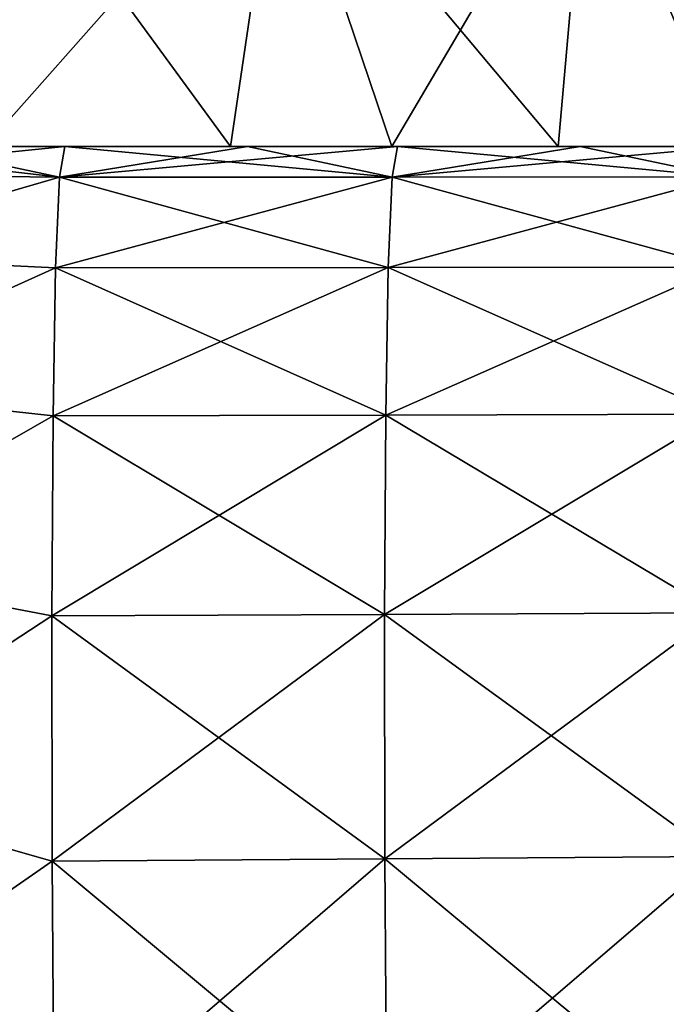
# Model space of a CAD drawing. Header units: millimetres. Extents: x -71 to 126, y -35 to 75.
# Tile 79 of 178: x -11 to -5, y 8 to 17. Entities that reach past the tile are written whole.
import ezdxf

# ---------------------------------------------------------------- set-up
doc = ezdxf.new("R2010")
doc.units = ezdxf.units.MM
doc.header["$LTSCALE"] = 52.536866
for name, color, linetype in [('12', 7, 'CONTINUOUS'), ('33', 7, 'CONTINUOUS'), ('417', 7, 'CONTINUOUS'), ('56', 7, 'CONTINUOUS'), ('58', 7, 'CONTINUOUS')]:
    doc.layers.add(name, color=color, linetype=linetype)

msp = doc.modelspace()

# ---------------------------------------------------------------- linework, layer by layer
at = {"layer": '12', "linetype": 'Continuous'}
for points in [[(-13.0028, 15.8766, -75.5749), (-13, 16.1274, -72.7287), (-10.581, 15.8511, -75.7534), (-13.0028, 15.8766, -75.5749)], [(-10.581, 15.8511, -75.7534), (-13, 16.1274, -72.7287), (-11.8866, 16.1274, -72.7481), (-10.581, 15.8511, -75.7534)], [(-10.5337, 16.1274, -72.7718), (-10.581, 15.8511, -75.7534), (-11.8866, 16.1274, -72.7481), (-10.5337, 16.1274, -72.7718)], [(-10.581, 15.8511, -75.7534), (-10.5337, 16.1274, -72.7718), (-7.5783, 15.852, -75.7962), (-10.581, 15.8511, -75.7534)], [(-7.5783, 15.852, -75.7962), (-10.5337, 16.1274, -72.7718), (-8.8836, 16.1274, -72.8006), (-7.5783, 15.852, -75.7962)], [(-7.5312, 16.1274, -72.8242), (-7.5783, 15.852, -75.7962), (-8.8836, 16.1274, -72.8006), (-7.5312, 16.1274, -72.8242)], [(-7.5783, 15.852, -75.7962), (-7.5312, 16.1274, -72.8242), (-4.5756, 15.8528, -75.839), (-7.5783, 15.852, -75.7962)], [(-4.5756, 15.8528, -75.839), (-7.5312, 16.1274, -72.8242), (-5.8806, 16.1274, -72.853), (-4.5756, 15.8528, -75.839)], [(-4.5287, 16.1274, -72.8766), (-4.5756, 15.8528, -75.839), (-5.8806, 16.1274, -72.853), (-4.5287, 16.1274, -72.8766)], [(-13.0049, 15.1478, -78.2898), (-13.0028, 15.8766, -75.5749), (-10.581, 15.8511, -75.7534), (-13.0049, 15.1478, -78.2898)], [(-10.6169, 15.0315, -78.6337), (-13.0049, 15.1478, -78.2898), (-10.581, 15.8511, -75.7534), (-10.6169, 15.0315, -78.6337)], [(-10.6169, 15.0315, -78.6337), (-10.581, 15.8511, -75.7534), (-7.6141, 15.035, -78.6672), (-10.6169, 15.0315, -78.6337)], [(-7.6141, 15.035, -78.6672), (-10.581, 15.8511, -75.7534), (-7.5783, 15.852, -75.7962), (-7.6141, 15.035, -78.6672)], [(-7.6141, 15.035, -78.6672), (-7.5783, 15.852, -75.7962), (-4.6113, 15.0385, -78.7007), (-7.6141, 15.035, -78.6672)], [(-4.6113, 15.0385, -78.7007), (-7.5783, 15.852, -75.7962), (-4.5756, 15.8528, -75.839), (-4.6113, 15.0385, -78.7007)], [(-13.0064, 13.9553, -80.8513), (-13.0049, 15.1478, -78.2898), (-10.6169, 15.0315, -78.6337), (-13.0064, 13.9553, -80.8513)], [(-10.6404, 13.6965, -81.3144), (-13.0064, 13.9553, -80.8513), (-10.6169, 15.0315, -78.6337), (-10.6404, 13.6965, -81.3144)], [(-10.6404, 13.6965, -81.3144), (-10.6169, 15.0315, -78.6337), (-7.6375, 13.7044, -81.3393), (-10.6404, 13.6965, -81.3144)], [(-7.6375, 13.7044, -81.3393), (-10.6169, 15.0315, -78.6337), (-7.6141, 15.035, -78.6672), (-7.6375, 13.7044, -81.3393)], [(-7.6375, 13.7044, -81.3393), (-7.6141, 15.035, -78.6672), (-4.6346, 13.7122, -81.3641), (-7.6375, 13.7044, -81.3393)], [(-4.6346, 13.7122, -81.3641), (-7.6141, 15.035, -78.6672), (-4.6113, 15.0385, -78.7007), (-4.6346, 13.7122, -81.3641)], [(-13.0071, 12.3394, -83.1659), (-13.0064, 13.9553, -80.8513), (-10.6404, 13.6965, -81.3144), (-13.0071, 12.3394, -83.1659)], [(-10.6506, 11.8917, -83.7043), (-13.0071, 12.3394, -83.1659), (-10.6404, 13.6965, -81.3144), (-10.6506, 11.8917, -83.7043)], [(-10.6506, 11.8917, -83.7043), (-10.6404, 13.6965, -81.3144), (-7.6477, 11.9054, -83.7214), (-10.6506, 11.8917, -83.7043)], [(-7.6477, 11.9054, -83.7214), (-10.6404, 13.6965, -81.3144), (-7.6375, 13.7044, -81.3393), (-7.6477, 11.9054, -83.7214)], [(-7.6477, 11.9054, -83.7214), (-7.6375, 13.7044, -81.3393), (-4.6448, 11.9191, -83.7385), (-7.6477, 11.9054, -83.7214)], [(-4.6448, 11.9191, -83.7385), (-7.6375, 13.7044, -81.3393), (-4.6346, 13.7122, -81.3641), (-4.6448, 11.9191, -83.7385)], [(-13.0071, 10.3482, -85.1659), (-13.0071, 12.3394, -83.1659), (-10.6506, 11.8917, -83.7043), (-13.0071, 10.3482, -85.1659)], [(-4.6414, 9.7202, -85.7431), (-7.6477, 11.9054, -83.7214), (-4.6448, 11.9191, -83.7385), (-4.6414, 9.7202, -85.7431)], [(-10.6472, 9.6785, -85.7219), (-13.0071, 10.3482, -85.1659), (-10.6506, 11.8917, -83.7043), (-10.6472, 9.6785, -85.7219)], [(-7.6443, 9.6993, -85.7325), (-10.6506, 11.8917, -83.7043), (-7.6477, 11.9054, -83.7214), (-7.6443, 9.6993, -85.7325)], [(-10.6472, 9.6785, -85.7219), (-10.6506, 11.8917, -83.7043), (-7.6443, 9.6993, -85.7325), (-10.6472, 9.6785, -85.7219)], [(-7.6443, 9.6993, -85.7325), (-7.6477, 11.9054, -83.7214), (-4.6414, 9.7202, -85.7431), (-7.6443, 9.6993, -85.7325)], [(-13.0064, 8.0409, -86.7919), (-13.0071, 10.3482, -85.1659), (-10.6472, 9.6785, -85.7219), (-13.0064, 8.0409, -86.7919)], [(-7.6274, 7.1614, -87.304), (-10.6472, 9.6785, -85.7219), (-7.6443, 9.6993, -85.7325), (-7.6274, 7.1614, -87.304)], [(-4.6246, 7.1904, -87.3095), (-7.6443, 9.6993, -85.7325), (-4.6414, 9.7202, -85.7431), (-4.6246, 7.1904, -87.3095)], [(-7.6274, 7.1614, -87.304), (-7.6443, 9.6993, -85.7325), (-4.6246, 7.1904, -87.3095), (-7.6274, 7.1614, -87.304)], [(-10.6303, 7.1323, -87.2986), (-13.0064, 8.0409, -86.7919), (-10.6472, 9.6785, -85.7219), (-10.6303, 7.1323, -87.2986)], [(-10.6303, 7.1323, -87.2986), (-10.6472, 9.6785, -85.7219), (-7.6274, 7.1614, -87.304), (-10.6303, 7.1323, -87.2986)]]:
    msp.add_3dface(points, dxfattribs=at)
at = {"layer": '33', "linetype": 'Continuous'}
for points in [[(-11.8866, 16.1274, -72.7481), (-8.8836, 16.1274, -69.8737), (-10.5337, 16.1274, -72.7718), (-11.8866, 16.1274, -72.7481)], [(-11.8866, 16.1274, -72.7481), (-11.8866, 16.1274, -69.7642), (-8.8836, 16.1274, -69.8737), (-11.8866, 16.1274, -72.7481)], [(-11.8866, 16.1274, 22.0185), (-11.8866, 16.1274, 25.0026), (-8.8836, 16.1274, 23.0409), (-11.8866, 16.1274, 22.0185)], [(-11.2515, 16.1274, 19.4791), (-11.8866, 16.1274, 22.0185), (-9.0369, 16.1274, 20.6005), (-11.2515, 16.1274, 19.4791)], [(-9.0369, 16.1274, 20.6005), (-11.8866, 16.1274, 22.0185), (-8.8836, 16.1274, 23.0409), (-9.0369, 16.1274, 20.6005)], [(-11.8866, 16.1274, 25.0026), (-11.8866, 16.1274, 27.9867), (-8.8836, 16.1274, 25.968), (-11.8866, 16.1274, 25.0026)], [(-8.8836, 16.1274, 23.0409), (-11.8866, 16.1274, 25.0026), (-8.8836, 16.1274, 25.968), (-8.8836, 16.1274, 23.0409)], [(-11.8866, 16.1274, 27.9867), (-11.8866, 16.1274, 30.9708), (-8.8836, 16.1274, 28.895), (-11.8866, 16.1274, 27.9867)], [(-8.8836, 16.1274, 25.968), (-11.8866, 16.1274, 27.9867), (-8.8836, 16.1274, 28.895), (-8.8836, 16.1274, 25.968)], [(-11.8866, 16.1274, 30.9708), (-11.8866, 16.1274, 33.9549), (-8.8836, 16.1274, 31.822), (-11.8866, 16.1274, 30.9708)], [(-8.8836, 16.1274, 28.895), (-11.8866, 16.1274, 30.9708), (-8.8836, 16.1274, 31.822), (-8.8836, 16.1274, 28.895)], [(-11.8866, 16.1274, 33.9549), (-11.8866, 16.1274, 36.939), (-8.8836, 16.1274, 34.7491), (-11.8866, 16.1274, 33.9549)], [(-8.8836, 16.1274, 31.822), (-11.8866, 16.1274, 33.9549), (-8.8836, 16.1274, 34.7491), (-8.8836, 16.1274, 31.822)], [(-11.8866, 16.1274, 36.939), (-11.8866, 16.1274, 39.9231), (-8.8836, 16.1274, 37.6761), (-11.8866, 16.1274, 36.939)], [(-8.8836, 16.1274, 34.7491), (-11.8866, 16.1274, 36.939), (-8.8836, 16.1274, 37.6761), (-8.8836, 16.1274, 34.7491)], [(-11.8866, 16.1274, 39.9231), (-11.8866, 16.1274, 42.9072), (-8.8836, 16.1274, 40.6031), (-11.8866, 16.1274, 39.9231)], [(-8.8836, 16.1274, 37.6761), (-11.8866, 16.1274, 39.9231), (-8.8836, 16.1274, 40.6031), (-8.8836, 16.1274, 37.6761)], [(-11.8866, 16.1274, 42.9072), (-11.8866, 16.1274, 45.8913), (-8.8836, 16.1274, 43.5302), (-11.8866, 16.1274, 42.9072)], [(-8.8836, 16.1274, 40.6031), (-11.8866, 16.1274, 42.9072), (-8.8836, 16.1274, 43.5302), (-8.8836, 16.1274, 40.6031)], [(-11.8866, 16.1274, 45.8913), (-11.8866, 16.1274, 48.8754), (-8.8836, 16.1274, 46.4572), (-11.8866, 16.1274, 45.8913)], [(-8.8836, 16.1274, 43.5302), (-11.8866, 16.1274, 45.8913), (-8.8836, 16.1274, 46.4572), (-8.8836, 16.1274, 43.5302)], [(-11.8866, 16.1274, 48.8754), (-11.8866, 16.1274, 51.8595), (-8.8836, 16.1274, 49.3843), (-11.8866, 16.1274, 48.8754)], [(-8.8836, 16.1274, 46.4572), (-11.8866, 16.1274, 48.8754), (-8.8836, 16.1274, 49.3843), (-8.8836, 16.1274, 46.4572)], [(-11.8866, 16.1274, 51.8595), (-11.8866, 16.1274, 54.8436), (-8.8836, 16.1274, 52.3113), (-11.8866, 16.1274, 51.8595)], [(-8.8836, 16.1274, 49.3843), (-11.8866, 16.1274, 51.8595), (-8.8836, 16.1274, 52.3113), (-8.8836, 16.1274, 49.3843)], [(-11.8866, 16.1274, 54.8436), (-11.8866, 16.1274, 57.8277), (-8.8836, 16.1274, 55.2383), (-11.8866, 16.1274, 54.8436)], [(-8.8836, 16.1274, 52.3113), (-11.8866, 16.1274, 54.8436), (-8.8836, 16.1274, 55.2383), (-8.8836, 16.1274, 52.3113)], [(-11.8866, 16.1274, 57.8277), (-11.8866, 16.1274, 60.8118), (-8.8836, 16.1274, 58.1654), (-11.8866, 16.1274, 57.8277)], [(-8.8836, 16.1274, 55.2383), (-11.8866, 16.1274, 57.8277), (-8.8836, 16.1274, 58.1654), (-8.8836, 16.1274, 55.2383)], [(-11.8866, 16.1274, 60.8118), (-11.8866, 16.1274, 63.7958), (-8.8836, 16.1274, 61.0924), (-11.8866, 16.1274, 60.8118)], [(-8.8836, 16.1274, 58.1654), (-11.8866, 16.1274, 60.8118), (-8.8836, 16.1274, 61.0924), (-8.8836, 16.1274, 58.1654)], [(-11.8866, 16.1274, 63.7958), (-11.8866, 16.1274, 66.7799), (-8.8836, 16.1274, 64.0194), (-11.8866, 16.1274, 63.7958)], [(-8.8836, 16.1274, 61.0924), (-11.8866, 16.1274, 63.7958), (-8.8836, 16.1274, 64.0194), (-8.8836, 16.1274, 61.0924)], [(-11.8866, 16.1274, 66.7799), (-11.8866, 16.1274, 69.764), (-8.8836, 16.1274, 66.9465), (-11.8866, 16.1274, 66.7799)], [(-8.8836, 16.1274, 64.0194), (-11.8866, 16.1274, 66.7799), (-8.8836, 16.1274, 66.9465), (-8.8836, 16.1274, 64.0194)], [(-11.8866, 16.1274, 69.764), (-11.8866, 16.1274, 72.7481), (-8.8836, 16.1274, 69.8735), (-11.8866, 16.1274, 69.764)], [(-8.8836, 16.1274, 66.9465), (-11.8866, 16.1274, 69.764), (-8.8836, 16.1274, 69.8735), (-8.8836, 16.1274, 66.9465)], [(-11.8866, 16.1274, 72.7481), (-10.5337, 16.1274, 72.7718), (-8.8836, 16.1274, 69.8735), (-11.8866, 16.1274, 72.7481)], [(-11.8866, 16.1274, -69.7642), (-11.8866, 16.1274, -66.7803), (-8.8836, 16.1274, -66.9469), (-11.8866, 16.1274, -69.7642)], [(-8.8836, 16.1274, -69.8737), (-11.8866, 16.1274, -69.7642), (-8.8836, 16.1274, -66.9469), (-8.8836, 16.1274, -69.8737)], [(-11.8866, 16.1274, -66.7803), (-11.8866, 16.1274, -63.7964), (-8.8836, 16.1274, -64.02), (-11.8866, 16.1274, -66.7803)], [(-8.8836, 16.1274, -66.9469), (-11.8866, 16.1274, -66.7803), (-8.8836, 16.1274, -64.02), (-8.8836, 16.1274, -66.9469)], [(-11.8866, 16.1274, -63.7964), (-11.8866, 16.1274, -60.8125), (-8.8836, 16.1274, -61.0931), (-11.8866, 16.1274, -63.7964)], [(-8.8836, 16.1274, -64.02), (-11.8866, 16.1274, -63.7964), (-8.8836, 16.1274, -61.0931), (-8.8836, 16.1274, -64.02)], [(-11.8866, 16.1274, -60.8125), (-11.8866, 16.1274, -57.8286), (-8.8836, 16.1274, -58.1663), (-11.8866, 16.1274, -60.8125)], [(-8.8836, 16.1274, -61.0931), (-11.8866, 16.1274, -60.8125), (-8.8836, 16.1274, -58.1663), (-8.8836, 16.1274, -61.0931)], [(-11.8866, 16.1274, -57.8286), (-11.8866, 16.1274, -54.8447), (-8.8836, 16.1274, -55.2394), (-11.8866, 16.1274, -57.8286)], [(-8.8836, 16.1274, -58.1663), (-11.8866, 16.1274, -57.8286), (-8.8836, 16.1274, -55.2394), (-8.8836, 16.1274, -58.1663)], [(-11.8866, 16.1274, -54.8447), (-11.8866, 16.1274, -51.8607), (-8.8836, 16.1274, -52.3126), (-11.8866, 16.1274, -54.8447)], [(-8.8836, 16.1274, -55.2394), (-11.8866, 16.1274, -54.8447), (-8.8836, 16.1274, -52.3126), (-8.8836, 16.1274, -55.2394)], [(-11.8866, 16.1274, -51.8607), (-11.8866, 16.1274, -48.8768), (-8.8836, 16.1274, -49.3857), (-11.8866, 16.1274, -51.8607)], [(-8.8836, 16.1274, -52.3126), (-11.8866, 16.1274, -51.8607), (-8.8836, 16.1274, -49.3857), (-8.8836, 16.1274, -52.3126)], [(-11.8866, 16.1274, -48.8768), (-11.8866, 16.1274, -45.8929), (-8.8836, 16.1274, -46.4589), (-11.8866, 16.1274, -48.8768)], [(-8.8836, 16.1274, -49.3857), (-11.8866, 16.1274, -48.8768), (-8.8836, 16.1274, -46.4589), (-8.8836, 16.1274, -49.3857)], [(-11.8866, 16.1274, -45.8929), (-11.8866, 16.1274, -42.909), (-8.8836, 16.1274, -43.532), (-11.8866, 16.1274, -45.8929)], [(-8.8836, 16.1274, -46.4589), (-11.8866, 16.1274, -45.8929), (-8.8836, 16.1274, -43.532), (-8.8836, 16.1274, -46.4589)], [(-11.8866, 16.1274, -42.909), (-11.8866, 16.1274, -39.9251), (-8.8836, 16.1274, -40.6052), (-11.8866, 16.1274, -42.909)], [(-8.8836, 16.1274, -43.532), (-11.8866, 16.1274, -42.909), (-8.8836, 16.1274, -40.6052), (-8.8836, 16.1274, -43.532)], [(-11.8866, 16.1274, -39.9251), (-11.8866, 16.1274, -36.9412), (-8.8836, 16.1274, -37.6783), (-11.8866, 16.1274, -39.9251)], [(-8.8836, 16.1274, -40.6052), (-11.8866, 16.1274, -39.9251), (-8.8836, 16.1274, -37.6783), (-8.8836, 16.1274, -40.6052)], [(-11.8866, 16.1274, -36.9412), (-11.8866, 16.1274, -33.9573), (-8.8836, 16.1274, -34.7515), (-11.8866, 16.1274, -36.9412)], [(-8.8836, 16.1274, -37.6783), (-11.8866, 16.1274, -36.9412), (-8.8836, 16.1274, -34.7515), (-8.8836, 16.1274, -37.6783)], [(-11.8866, 16.1274, -33.9573), (-11.8866, 16.1274, -30.9734), (-8.8836, 16.1274, -31.8246), (-11.8866, 16.1274, -33.9573)], [(-8.8836, 16.1274, -34.7515), (-11.8866, 16.1274, -33.9573), (-8.8836, 16.1274, -31.8246), (-8.8836, 16.1274, -34.7515)], [(-11.8866, 16.1274, -30.9734), (-11.8866, 16.1274, -27.9894), (-8.8836, 16.1274, -28.8978), (-11.8866, 16.1274, -30.9734)], [(-8.8836, 16.1274, -31.8246), (-11.8866, 16.1274, -30.9734), (-8.8836, 16.1274, -28.8978), (-8.8836, 16.1274, -31.8246)], [(-11.8866, 16.1274, -27.9894), (-11.8866, 16.1274, -25.0055), (-8.8836, 16.1274, -25.9709), (-11.8866, 16.1274, -27.9894)], [(-8.8836, 16.1274, -28.8978), (-11.8866, 16.1274, -27.9894), (-8.8836, 16.1274, -25.9709), (-8.8836, 16.1274, -28.8978)], [(-11.8866, 16.1274, -25.0055), (-11.8866, 16.1274, -22.0216), (-8.8836, 16.1274, -23.0441), (-11.8866, 16.1274, -25.0055)], [(-8.8836, 16.1274, -25.9709), (-11.8866, 16.1274, -25.0055), (-8.8836, 16.1274, -23.0441), (-8.8836, 16.1274, -25.9709)], [(-8.8836, 16.1274, -23.0441), (-11.8866, 16.1274, -22.0216), (-9.0369, 16.1274, -20.6038), (-8.8836, 16.1274, -23.0441)], [(-9.0369, 16.1274, -20.6038), (-11.8866, 16.1274, -22.0216), (-11.2515, 16.1274, -19.4825), (-9.0369, 16.1274, -20.6038)], [(-8.8836, 16.1274, -72.8006), (-10.5337, 16.1274, -72.7718), (-8.8836, 16.1274, -69.8737), (-8.8836, 16.1274, -72.8006)], [(-8.8836, 16.1274, 69.8735), (-10.5337, 16.1274, 72.7718), (-8.8836, 16.1274, 72.8006), (-8.8836, 16.1274, 69.8735)], [(-9.0369, 16.1274, 20.6005), (-8.8836, 16.1274, 23.0409), (-7.5807, 16.1274, 21.1792), (-9.0369, 16.1274, 20.6005)], [(-8.8836, 16.1274, -23.0441), (-9.0369, 16.1274, -20.6038), (-7.5807, 16.1274, -21.1825), (-8.8836, 16.1274, -23.0441)], [(-8.8836, 16.1274, -72.8006), (-5.8806, 16.1274, -69.9679), (-7.5312, 16.1274, -72.8242), (-8.8836, 16.1274, -72.8006)], [(-8.8836, 16.1274, -72.8006), (-8.8836, 16.1274, -69.8737), (-5.8806, 16.1274, -69.9679), (-8.8836, 16.1274, -72.8006)], [(-8.8836, 16.1274, 23.0409), (-8.8836, 16.1274, 25.968), (-5.8806, 16.1274, 23.8041), (-8.8836, 16.1274, 23.0409)], [(-7.5807, 16.1274, 21.1792), (-8.8836, 16.1274, 23.0409), (-6.0791, 16.1274, 21.6575), (-7.5807, 16.1274, 21.1792)], [(-6.0791, 16.1274, 21.6575), (-8.8836, 16.1274, 23.0409), (-5.8806, 16.1274, 23.8041), (-6.0791, 16.1274, 21.6575)], [(-8.8836, 16.1274, 25.968), (-8.8836, 16.1274, 28.895), (-5.8806, 16.1274, 26.6893), (-8.8836, 16.1274, 25.968)], [(-5.8806, 16.1274, 23.8041), (-8.8836, 16.1274, 25.968), (-5.8806, 16.1274, 26.6893), (-5.8806, 16.1274, 23.8041)], [(-8.8836, 16.1274, 28.895), (-8.8836, 16.1274, 31.822), (-5.8806, 16.1274, 29.5745), (-8.8836, 16.1274, 28.895)], [(-5.8806, 16.1274, 26.6893), (-8.8836, 16.1274, 28.895), (-5.8806, 16.1274, 29.5745), (-5.8806, 16.1274, 26.6893)], [(-8.8836, 16.1274, 31.822), (-8.8836, 16.1274, 34.7491), (-5.8806, 16.1274, 32.4598), (-8.8836, 16.1274, 31.822)], [(-5.8806, 16.1274, 29.5745), (-8.8836, 16.1274, 31.822), (-5.8806, 16.1274, 32.4598), (-5.8806, 16.1274, 29.5745)], [(-8.8836, 16.1274, 34.7491), (-8.8836, 16.1274, 37.6761), (-5.8806, 16.1274, 35.345), (-8.8836, 16.1274, 34.7491)], [(-5.8806, 16.1274, 32.4598), (-8.8836, 16.1274, 34.7491), (-5.8806, 16.1274, 35.345), (-5.8806, 16.1274, 32.4598)], [(-8.8836, 16.1274, 37.6761), (-8.8836, 16.1274, 40.6031), (-5.8806, 16.1274, 38.2302), (-8.8836, 16.1274, 37.6761)], [(-5.8806, 16.1274, 35.345), (-8.8836, 16.1274, 37.6761), (-5.8806, 16.1274, 38.2302), (-5.8806, 16.1274, 35.345)], [(-8.8836, 16.1274, 40.6031), (-8.8836, 16.1274, 43.5302), (-5.8806, 16.1274, 41.1155), (-8.8836, 16.1274, 40.6031)], [(-5.8806, 16.1274, 38.2302), (-8.8836, 16.1274, 40.6031), (-5.8806, 16.1274, 41.1155), (-5.8806, 16.1274, 38.2302)], [(-8.8836, 16.1274, 43.5302), (-8.8836, 16.1274, 46.4572), (-5.8806, 16.1274, 44.0007), (-8.8836, 16.1274, 43.5302)], [(-5.8806, 16.1274, 41.1155), (-8.8836, 16.1274, 43.5302), (-5.8806, 16.1274, 44.0007), (-5.8806, 16.1274, 41.1155)], [(-8.8836, 16.1274, 46.4572), (-8.8836, 16.1274, 49.3843), (-5.8806, 16.1274, 46.8859), (-8.8836, 16.1274, 46.4572)], [(-5.8806, 16.1274, 44.0007), (-8.8836, 16.1274, 46.4572), (-5.8806, 16.1274, 46.8859), (-5.8806, 16.1274, 44.0007)], [(-8.8836, 16.1274, 49.3843), (-8.8836, 16.1274, 52.3113), (-5.8806, 16.1274, 49.7711), (-8.8836, 16.1274, 49.3843)], [(-5.8806, 16.1274, 46.8859), (-8.8836, 16.1274, 49.3843), (-5.8806, 16.1274, 49.7711), (-5.8806, 16.1274, 46.8859)], [(-8.8836, 16.1274, 52.3113), (-8.8836, 16.1274, 55.2383), (-5.8806, 16.1274, 52.6564), (-8.8836, 16.1274, 52.3113)], [(-5.8806, 16.1274, 49.7711), (-8.8836, 16.1274, 52.3113), (-5.8806, 16.1274, 52.6564), (-5.8806, 16.1274, 49.7711)], [(-8.8836, 16.1274, 55.2383), (-8.8836, 16.1274, 58.1654), (-5.8806, 16.1274, 55.5416), (-8.8836, 16.1274, 55.2383)], [(-5.8806, 16.1274, 52.6564), (-8.8836, 16.1274, 55.2383), (-5.8806, 16.1274, 55.5416), (-5.8806, 16.1274, 52.6564)], [(-8.8836, 16.1274, 58.1654), (-8.8836, 16.1274, 61.0924), (-5.8806, 16.1274, 58.4268), (-8.8836, 16.1274, 58.1654)], [(-5.8806, 16.1274, 55.5416), (-8.8836, 16.1274, 58.1654), (-5.8806, 16.1274, 58.4268), (-5.8806, 16.1274, 55.5416)], [(-8.8836, 16.1274, 61.0924), (-8.8836, 16.1274, 64.0194), (-5.8806, 16.1274, 61.3121), (-8.8836, 16.1274, 61.0924)], [(-5.8806, 16.1274, 58.4268), (-8.8836, 16.1274, 61.0924), (-5.8806, 16.1274, 61.3121), (-5.8806, 16.1274, 58.4268)], [(-8.8836, 16.1274, 64.0194), (-8.8836, 16.1274, 66.9465), (-5.8806, 16.1274, 64.1973), (-8.8836, 16.1274, 64.0194)], [(-5.8806, 16.1274, 61.3121), (-8.8836, 16.1274, 64.0194), (-5.8806, 16.1274, 64.1973), (-5.8806, 16.1274, 61.3121)], [(-8.8836, 16.1274, 66.9465), (-8.8836, 16.1274, 69.8735), (-5.8806, 16.1274, 67.0825), (-8.8836, 16.1274, 66.9465)], [(-5.8806, 16.1274, 64.1973), (-8.8836, 16.1274, 66.9465), (-5.8806, 16.1274, 67.0825), (-5.8806, 16.1274, 64.1973)], [(-8.8836, 16.1274, 69.8735), (-8.8836, 16.1274, 72.8006), (-5.8806, 16.1274, 69.9677), (-8.8836, 16.1274, 69.8735)], [(-5.8806, 16.1274, 67.0825), (-8.8836, 16.1274, 69.8735), (-5.8806, 16.1274, 69.9677), (-5.8806, 16.1274, 67.0825)], [(-8.8836, 16.1274, 72.8006), (-7.5312, 16.1274, 72.8242), (-5.8806, 16.1274, 69.9677), (-8.8836, 16.1274, 72.8006)], [(-8.8836, 16.1274, -69.8737), (-8.8836, 16.1274, -66.9469), (-5.8806, 16.1274, -67.0829), (-8.8836, 16.1274, -69.8737)], [(-5.8806, 16.1274, -69.9679), (-8.8836, 16.1274, -69.8737), (-5.8806, 16.1274, -67.0829), (-5.8806, 16.1274, -69.9679)], [(-8.8836, 16.1274, -66.9469), (-8.8836, 16.1274, -64.02), (-5.8806, 16.1274, -64.1978), (-8.8836, 16.1274, -66.9469)], [(-5.8806, 16.1274, -67.0829), (-8.8836, 16.1274, -66.9469), (-5.8806, 16.1274, -64.1978), (-5.8806, 16.1274, -67.0829)], [(-8.8836, 16.1274, -64.02), (-8.8836, 16.1274, -61.0931), (-5.8806, 16.1274, -61.3128), (-8.8836, 16.1274, -64.02)], [(-5.8806, 16.1274, -64.1978), (-8.8836, 16.1274, -64.02), (-5.8806, 16.1274, -61.3128), (-5.8806, 16.1274, -64.1978)], [(-8.8836, 16.1274, -61.0931), (-8.8836, 16.1274, -58.1663), (-5.8806, 16.1274, -58.4278), (-8.8836, 16.1274, -61.0931)], [(-5.8806, 16.1274, -61.3128), (-8.8836, 16.1274, -61.0931), (-5.8806, 16.1274, -58.4278), (-5.8806, 16.1274, -61.3128)], [(-8.8836, 16.1274, -58.1663), (-8.8836, 16.1274, -55.2394), (-5.8806, 16.1274, -55.5427), (-8.8836, 16.1274, -58.1663)], [(-5.8806, 16.1274, -58.4278), (-8.8836, 16.1274, -58.1663), (-5.8806, 16.1274, -55.5427), (-5.8806, 16.1274, -58.4278)], [(-8.8836, 16.1274, -55.2394), (-8.8836, 16.1274, -52.3126), (-5.8806, 16.1274, -52.6577), (-8.8836, 16.1274, -55.2394)], [(-5.8806, 16.1274, -55.5427), (-8.8836, 16.1274, -55.2394), (-5.8806, 16.1274, -52.6577), (-5.8806, 16.1274, -55.5427)], [(-8.8836, 16.1274, -52.3126), (-8.8836, 16.1274, -49.3857), (-5.8806, 16.1274, -49.7726), (-8.8836, 16.1274, -52.3126)], [(-5.8806, 16.1274, -52.6577), (-8.8836, 16.1274, -52.3126), (-5.8806, 16.1274, -49.7726), (-5.8806, 16.1274, -52.6577)], [(-8.8836, 16.1274, -49.3857), (-8.8836, 16.1274, -46.4589), (-5.8806, 16.1274, -46.8876), (-8.8836, 16.1274, -49.3857)], [(-5.8806, 16.1274, -49.7726), (-8.8836, 16.1274, -49.3857), (-5.8806, 16.1274, -46.8876), (-5.8806, 16.1274, -49.7726)], [(-8.8836, 16.1274, -46.4589), (-8.8836, 16.1274, -43.532), (-5.8806, 16.1274, -44.0025), (-8.8836, 16.1274, -46.4589)], [(-5.8806, 16.1274, -46.8876), (-8.8836, 16.1274, -46.4589), (-5.8806, 16.1274, -44.0025), (-5.8806, 16.1274, -46.8876)], [(-8.8836, 16.1274, -43.532), (-8.8836, 16.1274, -40.6052), (-5.8806, 16.1274, -41.1175), (-8.8836, 16.1274, -43.532)], [(-5.8806, 16.1274, -44.0025), (-8.8836, 16.1274, -43.532), (-5.8806, 16.1274, -41.1175), (-5.8806, 16.1274, -44.0025)], [(-8.8836, 16.1274, -40.6052), (-8.8836, 16.1274, -37.6783), (-5.8806, 16.1274, -38.2324), (-8.8836, 16.1274, -40.6052)], [(-5.8806, 16.1274, -41.1175), (-8.8836, 16.1274, -40.6052), (-5.8806, 16.1274, -38.2324), (-5.8806, 16.1274, -41.1175)], [(-8.8836, 16.1274, -37.6783), (-8.8836, 16.1274, -34.7515), (-5.8806, 16.1274, -35.3474), (-8.8836, 16.1274, -37.6783)], [(-5.8806, 16.1274, -38.2324), (-8.8836, 16.1274, -37.6783), (-5.8806, 16.1274, -35.3474), (-5.8806, 16.1274, -38.2324)], [(-8.8836, 16.1274, -34.7515), (-8.8836, 16.1274, -31.8246), (-5.8806, 16.1274, -32.4624), (-8.8836, 16.1274, -34.7515)], [(-5.8806, 16.1274, -35.3474), (-8.8836, 16.1274, -34.7515), (-5.8806, 16.1274, -32.4624), (-5.8806, 16.1274, -35.3474)], [(-8.8836, 16.1274, -31.8246), (-8.8836, 16.1274, -28.8978), (-5.8806, 16.1274, -29.5773), (-8.8836, 16.1274, -31.8246)], [(-5.8806, 16.1274, -32.4624), (-8.8836, 16.1274, -31.8246), (-5.8806, 16.1274, -29.5773), (-5.8806, 16.1274, -32.4624)], [(-8.8836, 16.1274, -28.8978), (-8.8836, 16.1274, -25.9709), (-5.8806, 16.1274, -26.6923), (-8.8836, 16.1274, -28.8978)], [(-5.8806, 16.1274, -29.5773), (-8.8836, 16.1274, -28.8978), (-5.8806, 16.1274, -26.6923), (-5.8806, 16.1274, -29.5773)], [(-8.8836, 16.1274, -25.9709), (-8.8836, 16.1274, -23.0441), (-5.8806, 16.1274, -23.8072), (-8.8836, 16.1274, -25.9709)], [(-5.8806, 16.1274, -26.6923), (-8.8836, 16.1274, -25.9709), (-5.8806, 16.1274, -23.8072), (-5.8806, 16.1274, -26.6923)], [(-5.8806, 16.1274, -23.8072), (-8.8836, 16.1274, -23.0441), (-7.5807, 16.1274, -21.1825), (-5.8806, 16.1274, -23.8072)], [(-6.0791, 16.1274, -21.6608), (-5.8806, 16.1274, -23.8072), (-7.5807, 16.1274, -21.1825), (-6.0791, 16.1274, -21.6608)], [(-5.8806, 16.1274, -72.853), (-7.5312, 16.1274, -72.8242), (-5.8806, 16.1274, -69.9679), (-5.8806, 16.1274, -72.853)], [(-5.8806, 16.1274, 69.9677), (-7.5312, 16.1274, 72.8242), (-5.8806, 16.1274, 72.853), (-5.8806, 16.1274, 69.9677)], [(-6.0791, 16.1274, 21.6575), (-5.8806, 16.1274, 23.8041), (-4.5525, 16.1274, 22.0296), (-6.0791, 16.1274, 21.6575)], [(-5.8806, 16.1274, -23.8072), (-6.0791, 16.1274, -21.6608), (-4.5525, 16.1274, -22.0329), (-5.8806, 16.1274, -23.8072)], [(-4.5287, 16.1274, -72.8766), (-5.8806, 16.1274, -72.853), (-2.8776, 16.1274, -70.0622), (-4.5287, 16.1274, -72.8766)], [(-5.8806, 16.1274, -72.853), (-5.8806, 16.1274, -69.9679), (-2.8776, 16.1274, -70.0622), (-5.8806, 16.1274, -72.853)], [(-5.8806, 16.1274, 23.8041), (-5.8806, 16.1274, 26.6893), (-2.8776, 16.1274, 24.5672), (-5.8806, 16.1274, 23.8041)], [(-4.5525, 16.1274, 22.0296), (-5.8806, 16.1274, 23.8041), (-3.0061, 16.1274, 22.2926), (-4.5525, 16.1274, 22.0296)], [(-3.0061, 16.1274, 22.2926), (-5.8806, 16.1274, 23.8041), (-2.8776, 16.1274, 24.5672), (-3.0061, 16.1274, 22.2926)], [(-5.8806, 16.1274, 26.6893), (-5.8806, 16.1274, 29.5745), (-2.8776, 16.1274, 27.4107), (-5.8806, 16.1274, 26.6893)], [(-2.8776, 16.1274, 24.5672), (-5.8806, 16.1274, 26.6893), (-2.8776, 16.1274, 27.4107), (-2.8776, 16.1274, 24.5672)], [(-5.8806, 16.1274, 29.5745), (-5.8806, 16.1274, 32.4598), (-2.8776, 16.1274, 30.2541), (-5.8806, 16.1274, 29.5745)], [(-2.8776, 16.1274, 27.4107), (-5.8806, 16.1274, 29.5745), (-2.8776, 16.1274, 30.2541), (-2.8776, 16.1274, 27.4107)], [(-5.8806, 16.1274, 32.4598), (-5.8806, 16.1274, 35.345), (-2.8776, 16.1274, 33.0975), (-5.8806, 16.1274, 32.4598)], [(-2.8776, 16.1274, 30.2541), (-5.8806, 16.1274, 32.4598), (-2.8776, 16.1274, 33.0975), (-2.8776, 16.1274, 30.2541)], [(-5.8806, 16.1274, 35.345), (-5.8806, 16.1274, 38.2302), (-2.8776, 16.1274, 35.9409), (-5.8806, 16.1274, 35.345)], [(-2.8776, 16.1274, 33.0975), (-5.8806, 16.1274, 35.345), (-2.8776, 16.1274, 35.9409), (-2.8776, 16.1274, 33.0975)], [(-5.8806, 16.1274, 38.2302), (-5.8806, 16.1274, 41.1155), (-2.8776, 16.1274, 38.7843), (-5.8806, 16.1274, 38.2302)], [(-2.8776, 16.1274, 35.9409), (-5.8806, 16.1274, 38.2302), (-2.8776, 16.1274, 38.7843), (-2.8776, 16.1274, 35.9409)], [(-5.8806, 16.1274, 41.1155), (-5.8806, 16.1274, 44.0007), (-2.8776, 16.1274, 41.6278), (-5.8806, 16.1274, 41.1155)], [(-2.8776, 16.1274, 38.7843), (-5.8806, 16.1274, 41.1155), (-2.8776, 16.1274, 41.6278), (-2.8776, 16.1274, 38.7843)], [(-5.8806, 16.1274, 44.0007), (-5.8806, 16.1274, 46.8859), (-2.8776, 16.1274, 44.4712), (-5.8806, 16.1274, 44.0007)], [(-2.8776, 16.1274, 41.6278), (-5.8806, 16.1274, 44.0007), (-2.8776, 16.1274, 44.4712), (-2.8776, 16.1274, 41.6278)], [(-5.8806, 16.1274, 46.8859), (-5.8806, 16.1274, 49.7711), (-2.8776, 16.1274, 47.3146), (-5.8806, 16.1274, 46.8859)], [(-2.8776, 16.1274, 44.4712), (-5.8806, 16.1274, 46.8859), (-2.8776, 16.1274, 47.3146), (-2.8776, 16.1274, 44.4712)], [(-5.8806, 16.1274, 49.7711), (-5.8806, 16.1274, 52.6564), (-2.8776, 16.1274, 50.158), (-5.8806, 16.1274, 49.7711)], [(-2.8776, 16.1274, 47.3146), (-5.8806, 16.1274, 49.7711), (-2.8776, 16.1274, 50.158), (-2.8776, 16.1274, 47.3146)], [(-5.8806, 16.1274, 52.6564), (-5.8806, 16.1274, 55.5416), (-2.8776, 16.1274, 53.0014), (-5.8806, 16.1274, 52.6564)], [(-2.8776, 16.1274, 50.158), (-5.8806, 16.1274, 52.6564), (-2.8776, 16.1274, 53.0014), (-2.8776, 16.1274, 50.158)], [(-5.8806, 16.1274, 55.5416), (-5.8806, 16.1274, 58.4268), (-2.8776, 16.1274, 55.8449), (-5.8806, 16.1274, 55.5416)], [(-2.8776, 16.1274, 53.0014), (-5.8806, 16.1274, 55.5416), (-2.8776, 16.1274, 55.8449), (-2.8776, 16.1274, 53.0014)], [(-5.8806, 16.1274, 58.4268), (-5.8806, 16.1274, 61.3121), (-2.8776, 16.1274, 58.6883), (-5.8806, 16.1274, 58.4268)], [(-2.8776, 16.1274, 55.8449), (-5.8806, 16.1274, 58.4268), (-2.8776, 16.1274, 58.6883), (-2.8776, 16.1274, 55.8449)], [(-5.8806, 16.1274, 61.3121), (-5.8806, 16.1274, 64.1973), (-2.8776, 16.1274, 61.5317), (-5.8806, 16.1274, 61.3121)], [(-2.8776, 16.1274, 58.6883), (-5.8806, 16.1274, 61.3121), (-2.8776, 16.1274, 61.5317), (-2.8776, 16.1274, 58.6883)], [(-5.8806, 16.1274, 64.1973), (-5.8806, 16.1274, 67.0825), (-2.8776, 16.1274, 64.3751), (-5.8806, 16.1274, 64.1973)], [(-2.8776, 16.1274, 61.5317), (-5.8806, 16.1274, 64.1973), (-2.8776, 16.1274, 64.3751), (-2.8776, 16.1274, 61.5317)], [(-5.8806, 16.1274, 67.0825), (-5.8806, 16.1274, 69.9677), (-2.8776, 16.1274, 67.2186), (-5.8806, 16.1274, 67.0825)], [(-2.8776, 16.1274, 64.3751), (-5.8806, 16.1274, 67.0825), (-2.8776, 16.1274, 67.2186), (-2.8776, 16.1274, 64.3751)], [(-5.8806, 16.1274, 69.9677), (-5.8806, 16.1274, 72.853), (-2.8776, 16.1274, 70.062), (-5.8806, 16.1274, 69.9677)], [(-2.8776, 16.1274, 67.2186), (-5.8806, 16.1274, 69.9677), (-2.8776, 16.1274, 70.062), (-2.8776, 16.1274, 67.2186)], [(-5.8806, 16.1274, 72.853), (-4.5287, 16.1274, 72.8766), (-2.8776, 16.1274, 70.062), (-5.8806, 16.1274, 72.853)], [(-5.8806, 16.1274, -69.9679), (-5.8806, 16.1274, -67.0829), (-2.8776, 16.1274, -67.2189), (-5.8806, 16.1274, -69.9679)], [(-2.8776, 16.1274, -70.0622), (-5.8806, 16.1274, -69.9679), (-2.8776, 16.1274, -67.2189), (-2.8776, 16.1274, -70.0622)], [(-5.8806, 16.1274, -67.0829), (-5.8806, 16.1274, -64.1978), (-2.8776, 16.1274, -64.3757), (-5.8806, 16.1274, -67.0829)], [(-2.8776, 16.1274, -67.2189), (-5.8806, 16.1274, -67.0829), (-2.8776, 16.1274, -64.3757), (-2.8776, 16.1274, -67.2189)], [(-5.8806, 16.1274, -64.1978), (-5.8806, 16.1274, -61.3128), (-2.8776, 16.1274, -61.5324), (-5.8806, 16.1274, -64.1978)], [(-2.8776, 16.1274, -64.3757), (-5.8806, 16.1274, -64.1978), (-2.8776, 16.1274, -61.5324), (-2.8776, 16.1274, -64.3757)], [(-5.8806, 16.1274, -61.3128), (-5.8806, 16.1274, -58.4278), (-2.8776, 16.1274, -58.6892), (-5.8806, 16.1274, -61.3128)], [(-2.8776, 16.1274, -61.5324), (-5.8806, 16.1274, -61.3128), (-2.8776, 16.1274, -58.6892), (-2.8776, 16.1274, -61.5324)], [(-5.8806, 16.1274, -58.4278), (-5.8806, 16.1274, -55.5427), (-2.8776, 16.1274, -55.846), (-5.8806, 16.1274, -58.4278)], [(-2.8776, 16.1274, -58.6892), (-5.8806, 16.1274, -58.4278), (-2.8776, 16.1274, -55.846), (-2.8776, 16.1274, -58.6892)], [(-5.8806, 16.1274, -55.5427), (-5.8806, 16.1274, -52.6577), (-2.8776, 16.1274, -53.0027), (-5.8806, 16.1274, -55.5427)], [(-2.8776, 16.1274, -55.846), (-5.8806, 16.1274, -55.5427), (-2.8776, 16.1274, -53.0027), (-2.8776, 16.1274, -55.846)], [(-5.8806, 16.1274, -52.6577), (-5.8806, 16.1274, -49.7726), (-2.8776, 16.1274, -50.1595), (-5.8806, 16.1274, -52.6577)], [(-2.8776, 16.1274, -53.0027), (-5.8806, 16.1274, -52.6577), (-2.8776, 16.1274, -50.1595), (-2.8776, 16.1274, -53.0027)], [(-5.8806, 16.1274, -49.7726), (-5.8806, 16.1274, -46.8876), (-2.8776, 16.1274, -47.3163), (-5.8806, 16.1274, -49.7726)], [(-2.8776, 16.1274, -50.1595), (-5.8806, 16.1274, -49.7726), (-2.8776, 16.1274, -47.3163), (-2.8776, 16.1274, -50.1595)], [(-5.8806, 16.1274, -46.8876), (-5.8806, 16.1274, -44.0025), (-2.8776, 16.1274, -44.473), (-5.8806, 16.1274, -46.8876)], [(-2.8776, 16.1274, -47.3163), (-5.8806, 16.1274, -46.8876), (-2.8776, 16.1274, -44.473), (-2.8776, 16.1274, -47.3163)], [(-5.8806, 16.1274, -44.0025), (-5.8806, 16.1274, -41.1175), (-2.8776, 16.1274, -41.6298), (-5.8806, 16.1274, -44.0025)], [(-2.8776, 16.1274, -44.473), (-5.8806, 16.1274, -44.0025), (-2.8776, 16.1274, -41.6298), (-2.8776, 16.1274, -44.473)], [(-5.8806, 16.1274, -41.1175), (-5.8806, 16.1274, -38.2324), (-2.8776, 16.1274, -38.7866), (-5.8806, 16.1274, -41.1175)], [(-2.8776, 16.1274, -41.6298), (-5.8806, 16.1274, -41.1175), (-2.8776, 16.1274, -38.7866), (-2.8776, 16.1274, -41.6298)], [(-5.8806, 16.1274, -38.2324), (-5.8806, 16.1274, -35.3474), (-2.8776, 16.1274, -35.9433), (-5.8806, 16.1274, -38.2324)], [(-2.8776, 16.1274, -38.7866), (-5.8806, 16.1274, -38.2324), (-2.8776, 16.1274, -35.9433), (-2.8776, 16.1274, -38.7866)], [(-5.8806, 16.1274, -35.3474), (-5.8806, 16.1274, -32.4624), (-2.8776, 16.1274, -33.1001), (-5.8806, 16.1274, -35.3474)], [(-2.8776, 16.1274, -35.9433), (-5.8806, 16.1274, -35.3474), (-2.8776, 16.1274, -33.1001), (-2.8776, 16.1274, -35.9433)], [(-5.8806, 16.1274, -32.4624), (-5.8806, 16.1274, -29.5773), (-2.8776, 16.1274, -30.2569), (-5.8806, 16.1274, -32.4624)], [(-2.8776, 16.1274, -33.1001), (-5.8806, 16.1274, -32.4624), (-2.8776, 16.1274, -30.2569), (-2.8776, 16.1274, -33.1001)], [(-5.8806, 16.1274, -29.5773), (-5.8806, 16.1274, -26.6923), (-2.8776, 16.1274, -27.4136), (-5.8806, 16.1274, -29.5773)], [(-2.8776, 16.1274, -30.2569), (-5.8806, 16.1274, -29.5773), (-2.8776, 16.1274, -27.4136), (-2.8776, 16.1274, -30.2569)], [(-5.8806, 16.1274, -26.6923), (-5.8806, 16.1274, -23.8072), (-2.8776, 16.1274, -24.5704), (-5.8806, 16.1274, -26.6923)], [(-2.8776, 16.1274, -27.4136), (-5.8806, 16.1274, -26.6923), (-2.8776, 16.1274, -24.5704), (-2.8776, 16.1274, -27.4136)], [(-2.8776, 16.1274, -24.5704), (-5.8806, 16.1274, -23.8072), (-4.5525, 16.1274, -22.0329), (-2.8776, 16.1274, -24.5704)]]:
    msp.add_3dface(points, dxfattribs=at)
at = {"layer": '417', "linetype": 'Continuous'}
for points in [[(-10.5337, 16.1274, 72.7718), (-11.8866, 16.1274, 72.7481), (-13.0028, 15.8766, 75.5749), (-10.5337, 16.1274, 72.7718)], [(-10.581, 15.8511, 75.7534), (-10.5337, 16.1274, 72.7718), (-13.0028, 15.8766, 75.5749), (-10.581, 15.8511, 75.7534)], [(-8.8836, 16.1274, 72.8006), (-10.5337, 16.1274, 72.7718), (-10.581, 15.8511, 75.7534), (-8.8836, 16.1274, 72.8006)], [(-7.5312, 16.1274, 72.8242), (-8.8836, 16.1274, 72.8006), (-10.581, 15.8511, 75.7534), (-7.5312, 16.1274, 72.8242)], [(-7.5312, 16.1274, 72.8242), (-10.581, 15.8511, 75.7534), (-7.5783, 15.852, 75.7962), (-7.5312, 16.1274, 72.8242)], [(-5.8806, 16.1274, 72.853), (-7.5312, 16.1274, 72.8242), (-7.5783, 15.852, 75.7962), (-5.8806, 16.1274, 72.853)], [(-4.5287, 16.1274, 72.8766), (-5.8806, 16.1274, 72.853), (-7.5783, 15.852, 75.7962), (-4.5287, 16.1274, 72.8766)], [(-4.5287, 16.1274, 72.8766), (-7.5783, 15.852, 75.7962), (-4.5756, 15.8528, 75.839), (-4.5287, 16.1274, 72.8766)], [(-13.0049, 15.1478, 78.2898), (-10.581, 15.8511, 75.7534), (-13.0028, 15.8766, 75.5749), (-13.0049, 15.1478, 78.2898)], [(-10.6169, 15.0315, 78.6337), (-10.581, 15.8511, 75.7534), (-13.0049, 15.1478, 78.2898), (-10.6169, 15.0315, 78.6337)], [(-10.581, 15.8511, 75.7534), (-10.6169, 15.0315, 78.6337), (-7.5783, 15.852, 75.7962), (-10.581, 15.8511, 75.7534)], [(-7.5783, 15.852, 75.7962), (-10.6169, 15.0315, 78.6337), (-7.6141, 15.035, 78.6672), (-7.5783, 15.852, 75.7962)], [(-7.5783, 15.852, 75.7962), (-7.6141, 15.035, 78.6672), (-4.5756, 15.8528, 75.839), (-7.5783, 15.852, 75.7962)], [(-4.5756, 15.8528, 75.839), (-7.6141, 15.035, 78.6672), (-4.6113, 15.0385, 78.7007), (-4.5756, 15.8528, 75.839)], [(-13.0064, 13.9553, 80.8513), (-10.6169, 15.0315, 78.6337), (-13.0049, 15.1478, 78.2898), (-13.0064, 13.9553, 80.8513)], [(-10.6404, 13.6965, 81.3144), (-10.6169, 15.0315, 78.6337), (-13.0064, 13.9553, 80.8513), (-10.6404, 13.6965, 81.3144)], [(-10.6169, 15.0315, 78.6337), (-10.6404, 13.6965, 81.3144), (-7.6141, 15.035, 78.6672), (-10.6169, 15.0315, 78.6337)], [(-7.6141, 15.035, 78.6672), (-10.6404, 13.6965, 81.3144), (-7.6375, 13.7044, 81.3393), (-7.6141, 15.035, 78.6672)], [(-7.6141, 15.035, 78.6672), (-7.6375, 13.7044, 81.3393), (-4.6113, 15.0385, 78.7007), (-7.6141, 15.035, 78.6672)], [(-4.6113, 15.0385, 78.7007), (-7.6375, 13.7044, 81.3393), (-4.6346, 13.7122, 81.3641), (-4.6113, 15.0385, 78.7007)], [(-13.0071, 12.3394, 83.1659), (-10.6404, 13.6965, 81.3144), (-13.0064, 13.9553, 80.8513), (-13.0071, 12.3394, 83.1659)], [(-10.6506, 11.8917, 83.7043), (-10.6404, 13.6965, 81.3144), (-13.0071, 12.3394, 83.1659), (-10.6506, 11.8917, 83.7043)], [(-10.6404, 13.6965, 81.3144), (-10.6506, 11.8917, 83.7043), (-7.6375, 13.7044, 81.3393), (-10.6404, 13.6965, 81.3144)], [(-7.6375, 13.7044, 81.3393), (-10.6506, 11.8917, 83.7043), (-7.6477, 11.9054, 83.7214), (-7.6375, 13.7044, 81.3393)], [(-7.6375, 13.7044, 81.3393), (-7.6477, 11.9054, 83.7214), (-4.6346, 13.7122, 81.3641), (-7.6375, 13.7044, 81.3393)], [(-4.6346, 13.7122, 81.3641), (-7.6477, 11.9054, 83.7214), (-4.6448, 11.9191, 83.7385), (-4.6346, 13.7122, 81.3641)], [(-13.0071, 10.3482, 85.1659), (-10.6506, 11.8917, 83.7043), (-13.0071, 12.3394, 83.1659), (-13.0071, 10.3482, 85.1659)], [(-7.6477, 11.9054, 83.7214), (-7.6443, 9.6993, 85.7325), (-4.6448, 11.9191, 83.7385), (-7.6477, 11.9054, 83.7214)], [(-4.6448, 11.9191, 83.7385), (-7.6443, 9.6993, 85.7325), (-4.6414, 9.7202, 85.7431), (-4.6448, 11.9191, 83.7385)], [(-10.6472, 9.6785, 85.7219), (-10.6506, 11.8917, 83.7043), (-13.0071, 10.3482, 85.1659), (-10.6472, 9.6785, 85.7219)], [(-10.6506, 11.8917, 83.7043), (-10.6472, 9.6785, 85.7219), (-7.6477, 11.9054, 83.7214), (-10.6506, 11.8917, 83.7043)], [(-7.6477, 11.9054, 83.7214), (-10.6472, 9.6785, 85.7219), (-7.6443, 9.6993, 85.7325), (-7.6477, 11.9054, 83.7214)], [(-13.0064, 8.0409, 86.7919), (-10.6472, 9.6785, 85.7219), (-13.0071, 10.3482, 85.1659), (-13.0064, 8.0409, 86.7919)], [(-10.6472, 9.6785, 85.7219), (-10.6303, 7.1323, 87.2986), (-7.6443, 9.6993, 85.7325), (-10.6472, 9.6785, 85.7219)], [(-7.6443, 9.6993, 85.7325), (-10.6303, 7.1323, 87.2986), (-7.6274, 7.1614, 87.304), (-7.6443, 9.6993, 85.7325)], [(-7.6443, 9.6993, 85.7325), (-7.6274, 7.1614, 87.304), (-4.6414, 9.7202, 85.7431), (-7.6443, 9.6993, 85.7325)], [(-4.6414, 9.7202, 85.7431), (-7.6274, 7.1614, 87.304), (-4.6246, 7.1904, 87.3095), (-4.6414, 9.7202, 85.7431)], [(-10.6303, 7.1323, 87.2986), (-10.6472, 9.6785, 85.7219), (-13.0064, 8.0409, 86.7919), (-10.6303, 7.1323, 87.2986)]]:
    msp.add_3dface(points, dxfattribs=at)
at = {"layer": '56', "linetype": 'Continuous'}
for points in [[(-11.2515, 16.1274, 19.4791), (-9.0369, 16.1274, 20.6005), (-11.2317, 19.1272, 19.449), (-11.2515, 16.1274, 19.4791)], [(-11.2317, 19.1272, 19.449), (-9.0369, 16.1274, 20.6005), (-8.5968, 19.1272, 20.7484), (-11.2317, 19.1272, 19.449)], [(-9.0369, 16.1274, 20.6005), (-7.5807, 16.1274, 21.1792), (-8.5968, 19.1272, 20.7484), (-9.0369, 16.1274, 20.6005)], [(-7.5807, 16.1274, 21.1792), (-6.0791, 16.1274, 21.6575), (-8.5968, 19.1272, 20.7484), (-7.5807, 16.1274, 21.1792)], [(-8.5968, 19.1272, 20.7484), (-6.0791, 16.1274, 21.6575), (-5.8148, 19.1272, 21.6927), (-8.5968, 19.1272, 20.7484)], [(-6.0791, 16.1274, 21.6575), (-4.5525, 16.1274, 22.0296), (-5.8148, 19.1272, 21.6927), (-6.0791, 16.1274, 21.6575)], [(-4.5525, 16.1274, 22.0296), (-3.0061, 16.1274, 22.2926), (-5.8148, 19.1272, 21.6927), (-4.5525, 16.1274, 22.0296)], [(-5.8148, 19.1272, 21.6927), (-3.0061, 16.1274, 22.2926), (-2.9334, 19.1272, 22.2659), (-5.8148, 19.1272, 21.6927)]]:
    msp.add_3dface(points, dxfattribs=at)
at = {"layer": '58', "linetype": 'Continuous'}
for points in [[(-9.0369, 16.1274, -20.6038), (-11.2515, 16.1274, -19.4825), (-8.5968, 19.1272, -20.7517), (-9.0369, 16.1274, -20.6038)], [(-8.5968, 19.1272, -20.7517), (-11.2515, 16.1274, -19.4825), (-11.2317, 19.1272, -19.4523), (-8.5968, 19.1272, -20.7517)], [(-7.5807, 16.1274, -21.1825), (-9.0369, 16.1274, -20.6038), (-8.5968, 19.1272, -20.7517), (-7.5807, 16.1274, -21.1825)], [(-5.8148, 19.1272, -21.696), (-7.5807, 16.1274, -21.1825), (-8.5968, 19.1272, -20.7517), (-5.8148, 19.1272, -21.696)], [(-6.0791, 16.1274, -21.6608), (-7.5807, 16.1274, -21.1825), (-5.8148, 19.1272, -21.696), (-6.0791, 16.1274, -21.6608)], [(-4.5525, 16.1274, -22.0329), (-6.0791, 16.1274, -21.6608), (-5.8148, 19.1272, -21.696), (-4.5525, 16.1274, -22.0329)], [(-2.9334, 19.1272, -22.2692), (-4.5525, 16.1274, -22.0329), (-5.8148, 19.1272, -21.696), (-2.9334, 19.1272, -22.2692)]]:
    msp.add_3dface(points, dxfattribs=at)

doc.saveas('drawing.dxf')
